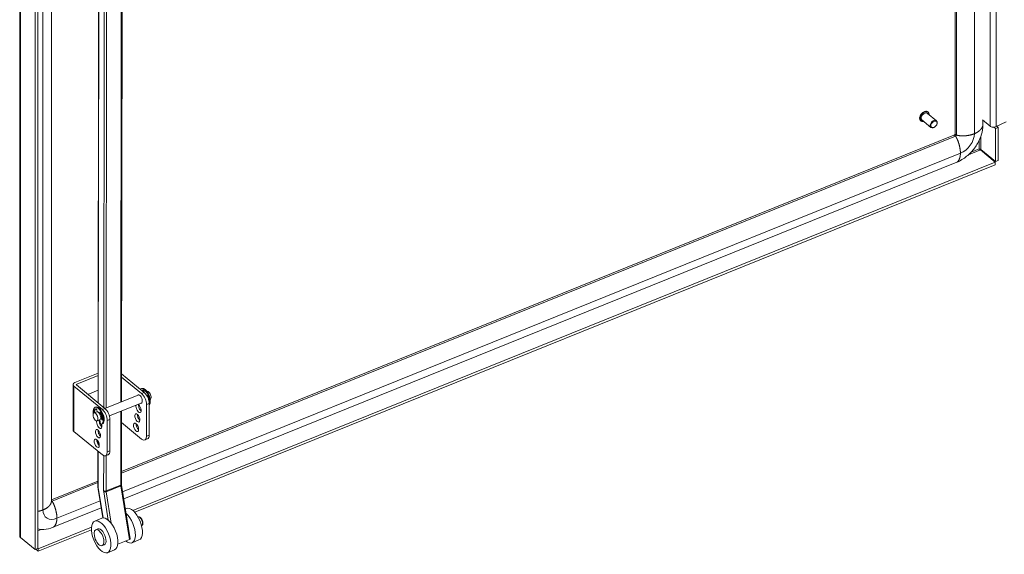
# Model space of a CAD drawing. Header units: inches. Extents: x 3 to 388, y 9 to 244.
# Tile 48 of 53: x 322 to 344, y 167 to 179. Entities that reach past the tile are written whole.
import ezdxf

# ---------------------------------------------------------------- set-up
doc = ezdxf.new("R2010")
doc.units = ezdxf.units.IN
doc.header["$LTSCALE"] = 23
doc.header["$MEASUREMENT"] = 0
doc.layers.add('Visible (ANSI)', color=7, linetype='Continuous', lineweight=5)
doc.layers.add('Visible Narrow (ANSI)', color=7, linetype='Continuous', lineweight=5)

msp = doc.modelspace()

# ---------------------------------------------------------------- linework, layer by layer
at = {"layer": 'Visible (ANSI)'}
for p, q in [((343.2482, 213.8354), (343.2482, 175.9932)), ((322.2362, 166.9552), (322.2362, 206.0163)), ((322.5833, 205.7175), (322.5833, 166.6466)), ((322.6422, 205.7413), (322.6422, 166.6704)), ((322.9474, 167.7234), (322.9474, 185.5111)), ((324.0148, 185.4726), (323.995, 169.9474)), ((324.5436, 185.5208), (324.5238, 169.9684)), ((342.6408, 176.481), (342.6379, 176.4833)), ((342.4764, 176.2816), (342.4735, 176.284)), ((342.7042, 176.137), (342.5011, 176.3044)), ((342.8261, 176.2849), (342.6231, 176.4523)), ((343.859, 176.3055), (344.03, 176.1645)), ((343.8673, 176.2987), (343.8673, 176.1842)), ((344.169, 176.1541), (344.3946, 176.2638)), ((342.7877, 176.1449), (342.7831, 176.142)), ((342.8343, 176.2014), (342.8363, 176.2065)), ((344.1518, 176.1122), (344.1164, 176.1414)), ((344.2107, 176.136), (344.1518, 176.1122)), ((344.1518, 175.366), (344.1518, 176.1122)), ((344.1814, 176.1601), (344.2107, 176.136)), ((344.2107, 175.3898), (344.2107, 176.136)), ((343.2206, 175.9579), (324.5218, 168.3986)), ((343.815, 175.6282), (344.1449, 175.3563)), ((343.822, 175.6379), (344.1518, 175.366)), ((344.1518, 175.366), (344.2107, 175.3898)), ((343.281, 175.3526), (324.5725, 167.7894)), ((324.777, 167.5265), (344.1449, 175.3563)), ((324.819, 167.4848), (344.1449, 175.2976)), ((344.1449, 175.3563), (344.1449, 175.2976)), ((323.9958, 170.6094), (323.4761, 170.3993)), ((323.5174, 170.3653), (323.9957, 170.5587)), ((324.9756, 170.1517), (324.5245, 170.5237)), ((325.0345, 170.1755), (324.5246, 170.596)), ((323.4353, 169.3337), (323.4353, 170.354)), ((323.4526, 170.3223), (324.0924, 169.7947)), ((324.1513, 169.8185), (323.5115, 170.3461)), ((323.7677, 170.1348), (323.9953, 170.2268)), ((324.1518, 169.8181), (324.9102, 170.1246)), ((324.9594, 170.2618), (324.9757, 170.2684)), ((325.0307, 170.1944), (325.0305, 170.1788)), ((325.0924, 170.1042), (325.095, 170.1064)), ((325.0949, 170.1993), (325.0964, 170.1999)), ((325.1024, 170.1056), (325.0951, 170.0996)), ((323.9253, 169.8437), (323.9416, 169.8503)), ((324.2496, 169.6513), (324.9819, 169.9473)), ((325.0855, 169.1972), (325.0855, 169.9046)), ((325.1444, 169.221), (325.1444, 169.9284)), ((325.1666, 170.022), (325.1681, 170.0226)), ((323.9032, 169.7176), (323.966, 169.7429)), ((323.9674, 169.7899), (323.977, 169.7444)), ((324.0267, 169.7034), (324.0363, 169.7331)), ((324.0499, 169.7314), (324.0411, 169.7041)), ((324.0674, 169.6205), (324.1032, 169.5724)), ((324.5235, 169.762), (324.5214, 168.115)), ((323.9749, 169.5402), (324.0377, 169.5656)), ((324.0377, 169.5656), (324.0546, 169.4618)), ((324.089, 169.563), (324.0567, 169.6064)), ((324.0784, 169.4648), (324.0947, 169.4714)), ((324.092, 169.5875), (324.0987, 169.5903)), ((324.2024, 169.5476), (324.2024, 168.8402)), ((324.2612, 169.5714), (324.2612, 168.864)), ((324.9756, 169.1314), (324.5232, 169.5044)), ((324.0924, 168.7744), (323.4526, 169.3019)), ((323.9939, 169.0879), (323.9938, 169.0197)), ((325.0474, 169.1102), (325.1063, 169.134)), ((323.9936, 168.8559), (323.9926, 168.0824)), ((324.2232, 168.777), (324.1643, 168.7532)), ((323.9927, 168.1847), (322.9474, 167.7621)), ((324.5231, 168.095), (324.718, 166.8904)), ((323.9994, 168.0017), (324.1037, 167.3566)), ((324.0668, 167.585), (322.9882, 167.1489)), ((324.6291, 167.5724), (324.609, 167.5643)), ((324.079, 167.3507), (323.9219, 167.2874)), ((324.8921, 167.3813), (324.893, 167.3817)), ((322.6491, 166.6663), (323.8471, 167.1506)), ((322.6491, 166.6076), (323.8458, 167.0914)), ((323.9465, 167.0907), (323.9936, 167.1097)), ((324.9727, 167.1814), (324.9736, 167.1817)), ((322.5833, 166.6466), (322.2535, 166.9186)), ((324.0898, 166.7351), (324.1369, 166.7541)), ((324.7014, 166.8749), (324.4396, 166.7694)), ((324.9157, 166.8613), (324.7587, 166.798)), ((322.6422, 166.6704), (322.5833, 166.6466)), ((322.5958, 166.6516), (322.6491, 166.6076)), ((322.6422, 166.672), (322.6491, 166.6663)), ((322.6491, 166.6663), (322.6491, 166.6076)), ((324.3655, 166.6396), (324.2085, 166.5763))]:
    msp.add_line(p, q, dxfattribs=at)
for centre, major_axis, ratio, start_param, end_param in [((342.5621, 176.3784), (-0.061, -0.0739), 0.6688348, 3.1415927, 6.2831853), ((342.7652, 176.2109), (0.061, 0.0739), 0.6688348, 5.1641407, 10.5438226), ((344.1077, 176.1961), (0.0951, 0), 0.5773503, 3.7540129, 5.4120757), ((323.5311, 170.354), (-0.0958, 0), 0.5773503, 5.3232542, 6.8940505), ((323.5311, 170.354), (-0.024, 0), 0.5773503, 5.3232542, 6.8940505), ((325.036, 170.0723), (-0.0766, 0.1894), 0.4683232, 3.6105467, 6.4845526), ((325.0523, 170.0789), (0.0766, -0.1894), 0.4683232, 0.1916804, 3.1415927), ((324.9327, 170.0306), (-0.0376, 0.0931), 0.4683232, 2.8314501, 6.5933278), ((325.0434, 170.0371), (-0.0764, 0.1891), 0.4683232, 5.7969328, 6.2357877), ((325.0597, 170.0437), (-0.0764, 0.1891), 0.4683232, 0.0923354, 0.1290539), ((324.9756, 169.9952), (0.0718, -0.1777), 0.4683232, 0.8586784, 2.4294747), ((325.0197, 170.2037), (0.0072, -0.0178), 0.4683232, 0.8431297, 2.6553402), ((325.0345, 170.019), (-0.0718, 0.1777), 0.4683232, 4.0002711, 5.5710674), ((325.1033, 170.0893), (-0.0072, 0.0178), 0.4683232, 4.6159729, 6.4281833), ((325.1323, 170.1113), (0.0358, -0.0887), 0.4683232, 0, 3.1415927), ((325.0168, 170.0735), (0.0764, -0.1891), 0.4683232, 1.0654178, 1.4743803), ((324.0018, 169.6543), (0.0766, -0.1894), 0.4683232, 6.0381479, 10.5573018), ((324.0182, 169.6609), (0.0766, -0.1894), 0.4683232, 0, 3.1415927), ((324.9052, 169.8185), (0.0376, -0.0931), 0.4683232, 3.5859633, 8.9804074), ((324.9641, 169.8423), (0.0376, -0.0931), 0.4683232, 3.8826737, 5.5421043), ((323.9109, 169.7245), (-0.0072, 0.0178), 0.4683232, 0.7341108, 1.7588974), ((324.0161, 169.6191), (-0.0764, 0.1891), 0.4683232, 6.1615473, 7.0172961), ((323.9272, 169.7311), (0.0072, -0.0178), 0.4683232, 3.8757035, 4.9004901), ((324.0324, 169.6257), (-0.0764, 0.1891), 0.4683232, 0.0923354, 0.7341108), ((323.9571, 169.7931), (-0.0072, 0.0178), 0.4683232, 4.3493369, 6.1615473), ((324.0018, 169.6543), (0.0358, -0.0887), 0.4683232, 0, 3.1415927), ((324.0466, 169.7192), (-0.0072, 0.0178), 0.4683232, 4.9805875, 6.7927979), ((324.027, 169.6644), (-0.0322, 0.0796), 0.4683232, 3.7909445, 5.2028826), ((324.027, 169.6644), (0.0358, -0.0887), 0.4683232, 0.6349902, 2.0632442), ((323.9876, 169.6426), (0.0764, -0.1891), 0.4683232, 0.983246, 1.8389948), ((324.0924, 169.6382), (0.0718, -0.1777), 0.4683232, 0.8586784, 2.4294747), ((324.1513, 169.662), (-0.0718, 0.1777), 0.4683232, 4.0002711, 5.5710674), ((324.9366, 169.6302), (0.0376, -0.0931), 0.4683232, 3.8826737, 5.5421043), ((324.0221, 169.4615), (0.0376, -0.0931), 0.4683232, 3.5701763, 7.6796293), ((324.0221, 169.4615), (0.0376, -0.0931), 0.4683232, 2.0084316, 2.697222), ((324.081, 169.4853), (0.0376, -0.0931), 0.4683232, 3.8826737, 5.5421043), ((324.0928, 169.5746), (0.0072, -0.0178), 0.4683232, 5.2220015, 7.2664313), ((324.0496, 169.6736), (0.0376, -0.0931), 0.4683232, 0.1695957, 0.3716879), ((324.9091, 169.4182), (0.0376, -0.0931), 0.4683232, 3.8826737, 5.5421043), ((323.5311, 169.3337), (-0.0958, 0), 0.5773503, 0, 0.6108652), ((324.0535, 169.2732), (0.0376, -0.0931), 0.4683232, 3.8826737, 5.5421043), ((324.9756, 169.2879), (0.0718, -0.1777), 0.4683232, 5.5710674, 7.1418637), ((325.0345, 169.3117), (0.0718, -0.1777), 0.4683232, 0, 0.8586784), ((324.026, 169.0611), (0.0376, -0.0931), 0.4683232, 3.8826737, 5.5421043), ((324.0924, 168.9309), (0.0718, -0.1777), 0.4683232, 5.5710674, 7.1418637), ((324.1513, 168.9547), (0.0718, -0.1777), 0.4683232, 0, 0.8586784), ((324.6154, 167.1536), (0.1433, -0.3555), 0.4690581, 5.5730397, 8.6657758), ((324.7724, 167.2169), (-0.1433, 0.3555), 0.4690581, 3.1415927, 6.2831853), ((324.2222, 166.9951), (-0.1433, 0.3555), 0.4690581, 3.1415927, 6.2831853), ((324.0652, 166.9319), (0.0716, -0.1778), 0.4690581, 0, 3.1415927), ((324.6801, 166.8843), (0.0378, 0.0061), 0.3839938, 5.2452547, 6.2831853)]:
    msp.add_ellipse(centre, major_axis=major_axis, ratio=ratio, start_param=start_param, end_param=end_param, dxfattribs=at)
for centre, major_axis, ratio in [((342.7721, 176.2052), (-0.0533, -0.0647), 0.6688348), ((323.939, 169.6289), (-0.0358, 0.0887), 0.4683232), ((324.8777, 169.6064), (-0.0376, 0.0931), 0.4683232), ((324.8503, 169.3943), (-0.0376, 0.0931), 0.4683232), ((323.9946, 169.2494), (-0.0376, 0.0931), 0.4683232), ((323.9671, 169.0373), (-0.0376, 0.0931), 0.4683232), ((324.0652, 166.9319), (0.1433, -0.3555), 0.4690581), ((324.0181, 166.9129), (-0.0716, 0.1778), 0.4690581)]:
    msp.add_ellipse(centre, major_axis=major_axis, ratio=ratio, dxfattribs=at)
for points, knots in [([(342.4735, 176.284), (342.4664, 176.2898), (342.4607, 176.2973), (342.4523, 176.3149), (342.4498, 176.325), (342.4483, 176.3469), (342.4494, 176.3589), (342.4551, 176.3832), (342.4598, 176.3955), (342.4722, 176.4195), (342.48, 176.431), (342.4978, 176.4521), (342.5079, 176.4617), (342.5293, 176.4779), (342.5407, 176.4845), (342.5636, 176.494), (342.5752, 176.497), (342.5973, 176.4988), (342.6079, 176.4977), (342.625, 176.492), (342.6319, 176.4882), (342.6379, 176.4833)], [5.6016767, 5.6016767, 5.6016767, 5.6016767, 5.9043674, 5.9043674, 6.2155281, 6.2155281, 6.5379449, 6.5379449, 6.8639056, 6.8639056, 7.1898802, 7.1898802, 7.5156467, 7.5156467, 7.8416586, 7.8416586, 8.1675039, 8.1675039, 8.4889832, 8.4889832, 8.7432693, 8.7432693, 8.7432693, 8.7432693]), ([(342.6408, 176.481), (342.6479, 176.4751), (342.6537, 176.4676), (342.662, 176.45), (342.6645, 176.4399), (342.6655, 176.4253), (342.6656, 176.4214), (342.6654, 176.4174)], [2.46008404, 2.46008404, 2.46008404, 2.46008404, 2.76277476, 2.76277476, 3.07393542, 3.07393542, 3.18467806, 3.18467806, 3.18467806, 3.18467806]), ([(342.5435, 176.2695), (342.5383, 176.2683), (342.5331, 176.2674), (342.517, 176.2661), (342.5064, 176.2672), (342.4893, 176.2729), (342.4824, 176.2767), (342.4764, 176.2816)], [4.87708267, 4.87708267, 4.87708267, 4.87708267, 5.02591121, 5.02591121, 5.3473905, 5.3473905, 5.60167669, 5.60167669, 5.60167669, 5.60167669]), ([(343.8673, 176.1842), (343.8673, 176.1185), (343.857, 176.0489), (343.818, 175.911), (343.7885, 175.8413), (343.7105, 175.7038), (343.6595, 175.6354), (343.5415, 175.5116), (343.4721, 175.4555), (343.3607, 175.3887), (343.321, 175.3688), (343.281, 175.3526)], [0, 0, 0, 0, 0.7364213, 0.7364213, 1.4904821, 1.4904821, 2.3200044, 2.3200044, 3.192891, 3.192891, 3.6513683, 3.6513683, 3.6513683, 3.6513683]), ([(343.2206, 175.9579), (343.2216, 175.9583), (343.2231, 175.959), (343.2263, 175.9609), (343.2281, 175.9622), (343.2316, 175.9651), (343.2333, 175.9667), (343.2365, 175.9701), (343.238, 175.9719), (343.2408, 175.9755), (343.242, 175.9774), (343.2441, 175.981), (343.245, 175.9828), (343.2465, 175.986), (343.247, 175.9876), (343.2478, 175.9901), (343.248, 175.9912), (343.2482, 175.9926), (343.2482, 175.993), (343.2482, 175.9932)], [0, 0, 0, 0, 0.02921912, 0.02921912, 0.05597135, 0.05597135, 0.08020513, 0.08020513, 0.10323932, 0.10323932, 0.12588442, 0.12588442, 0.1487721, 0.1487721, 0.17253576, 0.17253576, 0.19795492, 0.19795492, 0.2196913, 0.2196913, 0.2196913, 0.2196913]), ([(343.7886, 175.654), (343.7926, 175.6459), (343.8024, 175.6338), (343.8131, 175.629), (343.8138, 175.6287), (343.8144, 175.6284), (343.815, 175.6282)], [0, 0, 0, 0, 1.4834748, 1.4834748, 1.4834748, 1.5707963, 1.5707963, 1.5707963, 1.5707963]), ([(343.7886, 175.654), (343.7983, 175.6539), (343.8131, 175.6488), (343.8207, 175.6396), (343.8212, 175.6391), (343.8216, 175.6385), (343.822, 175.6379)], [0, 0, 0, 0, 1.4834748, 1.4834748, 1.4834748, 1.5707963, 1.5707963, 1.5707963, 1.5707963]), ([(323.9926, 168.0824), (323.9926, 168.0773), (323.9927, 168.0721), (323.993, 168.0616), (323.9933, 168.0563), (323.994, 168.0456), (323.9945, 168.0402), (323.9956, 168.0293), (323.9962, 168.0239), (323.9977, 168.0129), (323.9985, 168.0073), (323.9994, 168.0017)], [1.57079633, 1.57079633, 1.57079633, 1.57079633, 1.6231562, 1.6231562, 1.67551608, 1.67551608, 1.72787596, 1.72787596, 1.78023584, 1.78023584, 1.83259571, 1.83259571, 1.83259571, 1.83259571]), ([(324.5214, 168.115), (324.5214, 168.1138), (324.5214, 168.1126), (324.5215, 168.1101), (324.5216, 168.1089), (324.5217, 168.1062), (324.5219, 168.1049), (324.5221, 168.1022), (324.5223, 168.1008), (324.5227, 168.0979), (324.5229, 168.0965), (324.5231, 168.095)], [1.57079633, 1.57079633, 1.57079633, 1.57079633, 1.6231562, 1.6231562, 1.67551608, 1.67551608, 1.72787596, 1.72787596, 1.78023584, 1.78023584, 1.83259571, 1.83259571, 1.83259571, 1.83259571]), ([(324.9736, 167.1817), (324.979, 167.1839), (324.9839, 167.1872), (324.9925, 167.1957), (324.9959, 167.2009), (325.0019, 167.2139), (325.0038, 167.222), (325.0059, 167.2406), (325.0054, 167.2515), (325.0022, 167.2734), (324.9995, 167.2844), (324.9922, 167.3058), (324.9876, 167.3162), (324.9771, 167.3356), (324.9711, 167.3447), (324.9576, 167.361), (324.9501, 167.3682), (324.9337, 167.3793), (324.9245, 167.3835), (324.9075, 167.3853), (324.9003, 167.3845), (324.8934, 167.3819), (324.8932, 167.3818), (324.893, 167.3817)], [2.1502384, 2.1502384, 2.1502384, 2.1502384, 2.3442647, 2.3442647, 2.5654092, 2.5654092, 2.8700327, 2.8700327, 3.2451159, 3.2451159, 3.6078675, 3.6078675, 3.9604399, 3.9604399, 4.3150965, 4.3150965, 4.6835935, 4.6835935, 5.0477126, 5.0477126, 5.28425, 5.28425, 5.291831, 5.291831, 5.291831, 5.291831]), ([(322.9882, 167.1489), (322.9198, 167.1213), (322.849, 167.1042), (322.7335, 167.0962), (322.6861, 167.0993), (322.6422, 167.1087)], [0, 0, 0, 0, 0.7819835, 0.7819835, 1.3485682, 1.3485682, 1.3485682, 1.3485682])]:
    msp.add_open_spline(points, degree=3, knots=knots, dxfattribs=at)
msp.add_open_spline([(322.2535, 166.9186), (322.2423, 166.9294), (322.2365, 166.9423), (322.2365, 166.9552)], degree=3, dxfattribs=at)
at = {"layer": 'Visible Narrow (ANSI)'}
for p, q in [((343.6787, 213.8657), (343.6787, 175.9938)), ((343.2744, 213.8373), (343.2744, 175.9655)), ((344.03, 176.1645), (344.03, 213.7234)), ((344.169, 176.1541), (344.169, 213.6976)), ((322.2535, 205.9895), (322.2535, 166.9186)), ((322.7579, 167.5363), (322.7579, 185.7793)), ((324.1443, 185.9755), (324.1237, 169.8413)), ((324.1771, 169.8283), (324.1977, 185.97)), ((324.0019, 169.9417), (324.0217, 185.4754)), ((324.5273, 185.5048), (324.5074, 169.9618)), ((343.2548, 175.938), (324.5217, 168.3649)), ((343.7886, 175.654), (343.7886, 175.8484)), ((343.822, 175.9309), (343.822, 175.6379)), ((343.815, 175.6282), (343.5435, 175.5184)), ((343.6074, 175.5807), (343.7886, 175.654)), ((343.3647, 175.5539), (324.5471, 167.9466)), ((323.4526, 170.3223), (323.4526, 169.3019)), ((323.5174, 170.3653), (323.5174, 170.3412)), ((325.0345, 170.1755), (324.9756, 170.1517)), ((325.0974, 170.1073), (325.095, 170.1064)), ((325.0855, 169.9046), (325.1444, 169.9284)), ((323.9163, 169.7421), (323.9, 169.7355)), ((324.0444, 169.7364), (324.0363, 169.7331)), ((324.1513, 169.8185), (324.0924, 169.7947)), ((324.5072, 169.7554), (324.505, 168.0969)), ((324.1036, 169.5689), (324.089, 169.563)), ((324.2024, 169.5476), (324.2612, 169.5714)), ((324.0011, 169.2824), (324.0011, 169.3255)), ((325.1444, 169.221), (325.0855, 169.1972)), ((324.0007, 169.0083), (324.0008, 169.0761)), ((323.9995, 168.0697), (324.0005, 168.8502)), ((324.1223, 168.7556), (324.1213, 167.9693)), ((324.1747, 167.9638), (324.1757, 168.7578)), ((324.2612, 168.864), (324.2024, 168.8402)), ((323.9927, 168.151), (322.962, 167.7343)), ((324.505, 168.0969), (324.1747, 167.9638)), ((324.5065, 168.0795), (324.1762, 167.9464)), ((324.5065, 168.0795), (324.7014, 166.8749)), ((324.1091, 167.3569), (324.0058, 167.9952)), ((324.1235, 167.9431), (324.2268, 167.3048)), ((324.291, 167.2363), (324.1762, 167.9464)), ((324.0414, 167.7422), (323.0719, 167.3502)), ((322.6422, 167.1052), (322.6479, 167.1075)), ((322.7169, 167.099), (322.6422, 167.0688))]:
    msp.add_line(p, q, dxfattribs=at)
for centre, major_axis, ratio, start_param, end_param in [((342.5557, 176.3836), (-0.0822, -0.0997), 0.6688348, 3.1415927, 6.2831853), ((342.5586, 176.3813), (-0.0822, -0.0997), 0.6688348, 3.1415927, 6.2831853), ((342.5621, 176.3784), (-0.0783, -0.0949), 0.6688348, 2.4635726, 6.9612053), ((343.2548, 175.9575), (-0.0152, -0.0185), 0.6688348, 0.8892877, 2.460084), ((343.3647, 175.8669), (-0.2439, -0.2958), 0.6688348, 0.8892877, 2.460084), ((324.0309, 168.0824), (-0.0383, 0), 0.5767534, 0, 0.6116021), ((324.4831, 168.1151), (0.0383, 0), 0.5767534, 5.3239911, 6.2831853), ((324.549, 168.0607), (0.0287, -0.0711), 0.4690581, 4.0007827, 4.2625821), ((324.4853, 168.0889), (0.0378, 0.0061), 0.3839938, 5.2452547, 6.2831853), ((324.0372, 168.0079), (-0.0378, -0.0061), 0.3839938, 0, 0.5328658), ((324.1873, 167.9149), (-0.1224, 0.3036), 0.4690581, 0.85919, 1.1209894), ((324.1527, 167.9819), (-0.0383, 0), 0.5767534, 0.6116021, 2.1823985), ((324.1873, 167.9149), (0.043, -0.1067), 0.4690581, 4.0007827, 4.2625821), ((324.1549, 167.9558), (-0.0378, -0.0061), 0.3839938, 0.5328658, 2.1036621), ((324.2187, 167.9275), (-0.0287, 0.0711), 0.4690581, 0.85919, 1.1209894), ((322.962, 167.7539), (-0.0152, -0.0185), 0.6688348, 0.0523642, 0.8892877), ((323.0719, 167.6632), (-0.2439, -0.2958), 0.6688348, 5.6016767, 7.172473), ((324.9333, 167.2817), (-0.0403, 0.1), 0.4690581, 3.1415927, 6.2831853)]:
    msp.add_ellipse(centre, major_axis=major_axis, ratio=ratio, start_param=start_param, end_param=end_param, dxfattribs=at)
for points, knots in [([(343.6787, 175.9938), (343.7297, 176.0152), (343.7924, 176.0532), (343.836, 176.0993), (343.8614, 176.142), (343.8673, 176.1753), (343.8673, 176.1842)], [0.63903867, 0.63903867, 0.63903867, 0.63903867, 0.63903867, 0.63903867, 0.7834232, 0.84371192, 0.84371192, 0.84371192, 0.84371192, 0.84371192, 0.84371192]), ([(343.2548, 175.938), (343.2587, 175.9329), (343.2866, 175.8927), (343.3193, 175.8182), (343.3516, 175.7193), (343.3655, 175.6244), (343.3647, 175.5539)], [0.40500171, 0.40500171, 0.40500171, 0.40500171, 0.40500171, 0.40500171, 0.43903867, 0.63903867, 0.63903867, 0.63903867, 0.63903867, 0.63903867, 0.63903867]), ([(343.2744, 175.9655), (343.2802, 175.963), (343.3253, 175.9469), (343.4057, 175.9392), (343.5104, 175.9419), (343.6081, 175.9643), (343.6787, 175.9938)], [0.40500171, 0.40500171, 0.40500171, 0.40500171, 0.40500171, 0.40500171, 0.43903867, 0.63903867, 0.63903867, 0.63903867, 0.63903867, 0.63903867, 0.63903867]), ([(343.3647, 175.5539), (343.3641, 175.503), (343.3546, 175.4434), (343.334, 175.3983), (343.31, 175.3682), (343.2865, 175.3548), (343.281, 175.3526)], [0.63903867, 0.63903867, 0.63903867, 0.63903867, 0.63903867, 0.63903867, 0.7834232, 0.82863646, 0.82863646, 0.82863646, 0.82863646, 0.82863646, 0.82863646]), ([(322.9474, 167.7234), (322.9474, 167.7233), (322.9473, 167.692), (322.9283, 167.6502), (322.8901, 167.6034), (322.8302, 167.5645), (322.7579, 167.5363)], [0.4378759, 0.4378759, 0.4378759, 0.4378759, 0.4378759, 0.4378759, 0.43903867, 0.63903867, 0.63903867, 0.63903867, 0.63903867, 0.63903867, 0.63903867]), ([(322.962, 167.7343), (322.9659, 167.7292), (322.9938, 167.689), (323.0265, 167.6146), (323.0588, 167.5157), (323.0727, 167.4208), (323.0719, 167.3502)], [0.40500171, 0.40500171, 0.40500171, 0.40500171, 0.40500171, 0.40500171, 0.43903867, 0.63903867, 0.63903867, 0.63903867, 0.63903867, 0.63903867, 0.63903867]), ([(323.0719, 167.3502), (323.0713, 167.2993), (323.0618, 167.2397), (323.0412, 167.1947), (323.0172, 167.1646), (322.9937, 167.1511), (322.9882, 167.1489)], [0.63903867, 0.63903867, 0.63903867, 0.63903867, 0.63903867, 0.63903867, 0.7834232, 0.82863646, 0.82863646, 0.82863646, 0.82863646, 0.82863646, 0.82863646])]:
    msp.add_open_spline(points, degree=5, knots=knots, dxfattribs=at)
for points in [[(343.2206, 175.9579), (343.2263, 175.9602), (343.2326, 175.9593), (343.2395, 175.9553), (343.2469, 175.9481), (343.2548, 175.938)], [(343.2482, 175.9932), (343.2482, 175.9866), (343.2508, 175.9805), (343.2561, 175.975), (343.264, 175.9699), (343.2744, 175.9655)], [(322.9474, 167.7495), (322.9502, 167.7474), (322.953, 167.7448), (322.9559, 167.7418), (322.9589, 167.7383), (322.962, 167.7343)], [(322.7579, 167.5363), (322.7365, 167.5279), (322.7139, 167.5205), (322.6904, 167.514), (322.6664, 167.5086), (322.6422, 167.5041)]]:
    msp.add_open_spline(points, degree=5, dxfattribs=at)

doc.saveas('drawing.dxf')
